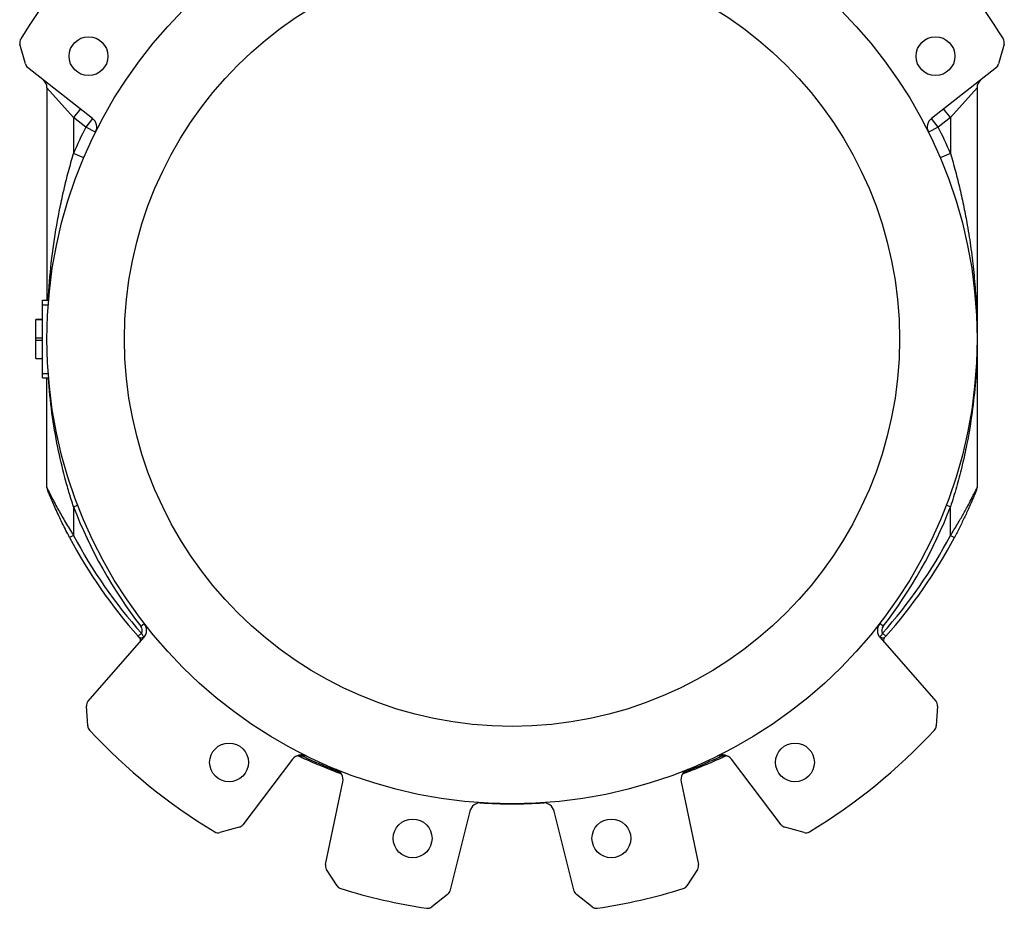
# Model space of a CAD drawing. Header units: millimetres. Extents: x 635 to 3836, y -1496 to 1629.
# Tile 8 of 46: x 1441 to 1885, y -604 to -203. Entities that reach past the tile are written whole.
import ezdxf

# ---------------------------------------------------------------- set-up
doc = ezdxf.new("R2010")
doc.units = ezdxf.units.MM

msp = doc.modelspace()

# ---------------------------------------------------------------- linework, layer by layer
at = {"color": 7, "linetype": 'Continuous', "lineweight": 25}
for p, q in [((1443.42, -222.66), (1440.97, -213.74)), ((1885.39, -213.74), (1882.93, -222.66)), ((1473.75, -247.28), (1444.46, -224.23)), ((1881.9, -224.23), (1852.61, -247.28)), ((1465.18, -246.89), (1453.18, -233.51)), ((1453.18, -233.51), (1453.18, -329.42)), ((1873.18, -233.51), (1861.18, -246.89)), ((1873.18, -233.51), (1873.18, -346.92)), ((1468.27, -242.96), (1465.18, -246.89)), ((1861.18, -246.89), (1858.09, -242.96)), ((1470.66, -251.21), (1465.18, -246.89)), ((1465.18, -246.89), (1465.18, -263.13)), ((1473.75, -247.28), (1470.66, -251.21)), ((1855.7, -251.21), (1852.61, -247.28)), ((1861.18, -246.89), (1855.7, -251.21)), ((1861.18, -246.89), (1861.18, -263.13)), ((1475.14, -253.43), (1470.66, -251.21)), ((1855.7, -251.21), (1851.22, -253.43)), ((1469.78, -265.08), (1465.18, -263.13)), ((1861.18, -263.13), (1856.57, -265.08)), ((1451.18, -329.42), (1453.91, -329.42)), ((1451.18, -331.42), (1451.18, -329.42)), ((1451.18, -331.42), (1453.75, -331.42)), ((1451.18, -362.42), (1451.18, -331.42)), ((1451.18, -338.13), (1448.18, -338.13)), ((1448.18, -338.16), (1448.18, -338.13)), ((1448.18, -338.16), (1451.18, -338.16)), ((1448.18, -346.45), (1448.18, -338.16)), ((1448.18, -346.45), (1451.18, -346.45)), ((1448.18, -347.39), (1448.18, -346.45)), ((1448.18, -347.39), (1451.18, -347.39)), ((1448.18, -355.68), (1448.18, -347.39)), ((1873.18, -346.92), (1873.18, -414.06)), ((1448.18, -355.68), (1451.18, -355.68)), ((1448.18, -355.71), (1448.18, -355.68)), ((1448.18, -355.71), (1451.18, -355.71)), ((1451.18, -364.42), (1451.18, -362.42)), ((1451.18, -362.42), (1453.75, -362.42)), ((1451.18, -364.42), (1453.91, -364.42)), ((1453.18, -414.06), (1453.18, -364.42)), ((1465.18, -422.69), (1467.05, -421.97)), ((1861.18, -422.69), (1859.31, -421.97)), ((1465.18, -422.69), (1465.18, -435.67)), ((1861.18, -435.67), (1861.18, -422.69)), ((1465.18, -435.67), (1463.41, -436.6)), ((1861.18, -435.67), (1862.95, -436.6)), ((1495.54, -476.69), (1497.12, -475.47)), ((1830.82, -476.69), (1829.24, -475.47)), ((1495.86, -479.85), (1494.36, -481.18)), ((1830.5, -479.85), (1831.99, -481.18)), ((1471.74, -510.56), (1496.92, -481.82)), ((1829.43, -481.82), (1854.61, -510.56)), ((1471.6, -521.72), (1471.01, -512.73)), ((1855.35, -512.73), (1854.76, -521.72)), ((1564.13, -536.73), (1541.59, -566.36)), ((1784.77, -566.36), (1762.23, -536.73)), ((1578.97, -584.25), (1586.8, -547)), ((1739.56, -547), (1747.39, -584.25)), ((1644.12, -560.23), (1635.04, -596.28)), ((1691.31, -596.28), (1682.23, -560.23)), ((1540.02, -567.43), (1531.27, -569.89)), ((1795.09, -569.89), (1786.34, -567.43)), ((1584.24, -593.93), (1579.39, -586.51)), ((1746.96, -586.51), (1742.12, -593.93)), ((1633.99, -597.9), (1626.98, -603.44)), ((1699.38, -603.44), (1692.36, -597.9))]:
    msp.add_line(p, q, dxfattribs=at)
at = {"color": 7, "linetype": 'Continuous', "lineweight": 25, "flags": 128}
for points in [[(1568.73, -534.8), (1568.77, -534.82), (1568.81, -534.85), (1568.84, -534.91), (1568.87, -534.99), (1568.9, -535.09), (1568.92, -535.2), (1568.93, -535.33), (1568.94, -535.47)], [(1757.63, -534.8), (1757.59, -534.82), (1757.55, -534.85), (1757.51, -534.91), (1757.48, -534.99), (1757.46, -535.09), (1757.44, -535.2), (1757.42, -535.33), (1757.41, -535.47)], [(1584.99, -542.03), (1584.95, -542.01), (1584.9, -542), (1584.84, -542), (1584.78, -542.02), (1584.71, -542.04), (1584.63, -542.08), (1584.55, -542.13), (1584.46, -542.19)], [(1741.37, -542.03), (1741.41, -542.01), (1741.46, -542), (1741.51, -542), (1741.58, -542.02), (1741.65, -542.04), (1741.73, -542.08), (1741.81, -542.13), (1741.9, -542.19)]]:
    msp.add_lwpolyline(points, dxfattribs=at)
at = {"color": 7, "linetype": 'Continuous', "lineweight": 25}
for centre, radius in [((1663.18, -346.92), 210), ((1663.18, -346.92), 175), ((1471.94, -219.14), 8.75), ((1854.42, -219.14), 8.75), ((1535.4, -538.16), 8.75), ((1790.96, -538.16), 8.75), ((1618.31, -572.5), 8.75), ((1708.05, -572.5), 8.75)]:
    msp.add_circle(centre, radius, dxfattribs=at)
for centre, radius, start, end in [((1663.18, -346.92), 260, 121.6411, 148.5805), ((1663.18, -346.92), 260, 31.4195, 58.3589), ((1443.86, -212.95), 3, 148.5805, 195.3898), ((1882.5, -212.95), 3, 344.6102, 31.4195), ((1446.32, -221.87), 3, 195.3898, 231.7957), ((1880.04, -221.87), 3, 308.2043, 344.6102), ((1448.18, -233.51), 5, 0, 51.7957), ((1878.18, -233.51), 5, 128.2043, 180), ((1470.66, -251.21), 5, 333.5647, 51.7957), ((1855.7, -251.21), 5, 128.2043, 206.4353), ((1663.18, -346.92), 215, 153.5647, 157.0625), ((1663.18, -346.92), 215, 22.9375, 26.4353), ((1455.18, -414.06), 2, 180, 201.7868), ((1871.18, -414.06), 2, 338.2132, 0), ((1663.18, -346.92), 212, 200.9389, 217.7428), ((1663.18, -346.92), 212, 322.2572, 339.0611), ((1663.18, -330.92), 224, 207.88, 221.6712), ((1663.18, -330.92), 224, 318.3288, 332.12), ((1663.18, -330.92), 226, 207.88, 221.6712), ((1663.18, -330.92), 226, 318.3288, 332.12), ((1493.16, -478.53), 5, 318.7684, 37.7428), ((1833.19, -478.53), 5, 142.2572, 221.2316), ((1493.16, -478.53), 3, 333.8505, 37.7428), ((1833.19, -478.53), 3, 142.2572, 206.1495), ((1493.94, -482.95), 1.5, 318.7684, 41.934), ((1832.42, -482.95), 1.5, 138.066, 221.2316), ((1474, -512.53), 3, 138.7684, 183.7684), ((1852.36, -512.53), 3, 356.2316, 41.2316), ((1474.59, -521.52), 3, 183.7684, 222.7937), ((1663.18, -346.92), 260, 222.7937, 238.9074), ((1663.18, -346.92), 260, 301.0926, 317.2063), ((1851.77, -521.52), 3, 317.2063, 356.2316), ((1568.11, -539.76), 5, 63.7572, 142.7316), ((1566.3, -536.77), 1.5, 64.7969, 121.1065), ((1758.25, -539.76), 5, 37.2684, 116.2428), ((1760.05, -536.77), 1.5, 58.8935, 115.2031), ((1581.9, -545.97), 5, 348.1341, 67.7889), ((1744.45, -545.97), 5, 112.2111, 191.8659), ((1585.13, -544.62), 1.5, 22.7353, 69.9365), ((1741.23, -544.62), 1.5, 110.0635, 157.2647), ((1648.97, -561.45), 5, 86.2111, 165.8659), ((1648.71, -557.96), 1.5, 86.3544, 94.2344), ((1663.18, -330.92), 226, 266.3544, 270), ((1663.18, -330.92), 226, 270, 273.6456), ((1677.39, -561.45), 5, 14.1341, 93.7889), ((1677.64, -557.96), 1.5, 85.7656, 93.6456), ((1539.21, -564.54), 3, 285.7168, 322.7316), ((1787.15, -564.54), 3, 217.2684, 254.2832), ((1530.46, -567), 3, 238.9074, 285.7168), ((1795.9, -567), 3, 254.2832, 301.0926), ((1581.91, -584.87), 3, 168.1341, 213.1341), ((1744.45, -584.87), 3, 326.8659, 11.8659), ((1586.75, -592.3), 3, 213.1341, 252.6994), ((1663.18, -346.92), 260, 252.6994, 261.4838), ((1663.18, -346.92), 260, 278.5162, 287.3006), ((1739.61, -592.3), 3, 287.3006, 326.8659), ((1632.14, -595.55), 3, 308.2931, 345.8659), ((1694.22, -595.55), 3, 194.1341, 231.7069), ((1625.12, -601.09), 3, 261.4838, 308.2931), ((1701.24, -601.09), 3, 231.7069, 278.5162)]:
    msp.add_arc(centre, radius, start, end, dxfattribs=at)
for points, knots in [([(1453.68, -329.42), (1454.1, -323.77), (1454.94, -312.44), (1457, -298.43), (1459.07, -287.39), (1460.85, -279.28), (1462.85, -271.18), (1464.4, -265.81), (1465.18, -263.13)], [0, 0, 0, 0, 0.25418, 0.509296, 0.631516, 0.753728, 0.876875, 1, 1, 1, 1]), ([(1861.18, -263.13), (1861.95, -265.79), (1863.49, -271.12), (1865.49, -279.19), (1867.27, -287.32), (1868.97, -296.32), (1870.5, -306.18), (1871.76, -316.91), (1872.63, -327.67), (1873.09, -337.66), (1873.18, -344.07), (1873.18, -346.89), (1873.18, -346.92)], [0, 0, 0, 0, 0.09675, 0.193518, 0.291137, 0.388763, 0.516098, 0.64344, 0.771547, 0.899656, 0.99892, 1, 1, 1, 1]), ([(1873.18, -346.92), (1873.18, -346.95), (1873.18, -349.23), (1873.08, -356.2), (1872.43, -367.83), (1870.83, -381.87), (1868.7, -394.23), (1866.31, -404.87), (1863.97, -413.83), (1862.11, -419.73), (1861.18, -422.69)], [0, 0, 0, 0, 0.001179, 0.089687, 0.274147, 0.458748, 0.643128, 0.762096, 0.881133, 1, 1, 1, 1]), ([(1465.18, -422.69), (1464.48, -420.48), (1463.07, -416.08), (1460.59, -407.15), (1457.81, -395.2), (1455.21, -380.19), (1454.27, -369.69), (1453.8, -364.42)], [0, 0, 0, 0, 0.115264, 0.230547, 0.463171, 0.730875, 1, 1, 1, 1]), ([(1453.18, -414.06), (1453.2, -414.11), (1453.26, -414.22), (1453.76, -415.28), (1454.72, -417.21), (1456.08, -419.89), (1458.04, -423.6), (1460.73, -428.4), (1463.33, -432.73), (1464.86, -435.16), (1465.18, -435.67)], [0, 0, 0, 0, 0.056816, 0.126278, 0.240884, 0.361142, 0.48452, 0.708379, 0.938521, 1, 1, 1, 1]), ([(1463.41, -436.6), (1462.29, -434.43), (1460.05, -430.09), (1457.56, -424.75), (1455.78, -420.72), (1454.64, -418.04), (1453.83, -416.07), (1453.39, -414.97), (1453.34, -414.85), (1453.32, -414.8)], [0, 0, 0, 0, 0.264778, 0.529309, 0.65211, 0.774573, 0.885269, 0.9493, 1, 1, 1, 1]), ([(1861.18, -435.67), (1862.24, -433.97), (1864.22, -430.79), (1866.93, -426.1), (1869.12, -422.09), (1870.83, -418.82), (1871.96, -416.57), (1872.66, -415.14), (1873.09, -414.25), (1873.15, -414.12), (1873.18, -414.06)], [0, 0, 0, 0, 0.203911, 0.38041, 0.559977, 0.692506, 0.800254, 0.874165, 0.936255, 1, 1, 1, 1]), ([(1873.04, -414.8), (1873.02, -414.85), (1873, -414.9), (1872.85, -415.27), (1872.56, -415.98), (1871.94, -417.49), (1870.99, -419.76), (1869.59, -422.99), (1867.68, -427.17), (1865.4, -431.89), (1863.76, -435.04), (1862.95, -436.6)], [0, 0, 0, 0, 0.050283, 0.057044, 0.114384, 0.202694, 0.291627, 0.425348, 0.616499, 0.808517, 1, 1, 1, 1]), ([(1495.86, -479.85), (1495.94, -480.02), (1496.14, -480.4), (1496.49, -480.92), (1496.75, -481.26), (1496.95, -481.51), (1497.05, -481.63), (1497.06, -481.65), (1497.07, -481.65)], [0, 0, 0, 0, 0.1743559, 0.3887479, 0.5969632, 0.6880226, 0.8901582, 1, 1, 1, 1]), ([(1829.29, -481.65), (1829.3, -481.65), (1829.31, -481.63), (1829.46, -481.45), (1829.7, -481.14), (1830, -480.72), (1830.28, -480.31), (1830.44, -479.97), (1830.5, -479.85)], [0, 0, 0, 0, 0.125681, 0.329408, 0.534481, 0.656128, 0.880078, 1, 1, 1, 1]), ([(1495.05, -481.95), (1495.05, -481.95), (1494.82, -481.7), (1494.59, -481.44), (1494.36, -481.18)], [0, 0, 0, 0, 0.014124, 1, 1, 1, 1]), ([(1495.05, -481.95), (1495.1, -481.97), (1495.2, -482), (1495.64, -481.87), (1496.22, -481.79), (1496.67, -481.77), (1496.9, -481.74), (1496.99, -481.71), (1497.02, -481.69), (1497.04, -481.69), (1497.04, -481.68), (1497.04, -481.68), (1497.04, -481.68), (1497.04, -481.68), (1497.04, -481.68)], [0, 0, 0, 0, 0.172128, 0.357156, 0.587929, 0.75744, 0.861275, 0.921537, 0.948499, 0.961499, 0.97766, 0.987501, 0.99769, 1, 1, 1, 1]), ([(1829.32, -481.68), (1829.32, -481.68), (1829.31, -481.68), (1829.31, -481.68), (1829.31, -481.68), (1829.32, -481.68), (1829.32, -481.69), (1829.33, -481.69), (1829.37, -481.71), (1829.46, -481.74), (1829.69, -481.77), (1830.14, -481.79), (1830.72, -481.87), (1831.16, -482), (1831.26, -481.97), (1831.3, -481.95)], [0, 0, 0, 0, 0.004951, 0.007448, 0.0125, 0.022341, 0.038502, 0.051502, 0.078464, 0.138725, 0.24256, 0.412071, 0.642844, 0.827872, 1, 1, 1, 1]), ([(1831.99, -481.18), (1831.84, -481.35), (1831.61, -481.61), (1831.38, -481.87), (1831.3, -481.95)], [0, 0, 0, 0, 0.666618, 1, 1, 1, 1]), ([(1568.94, -535.47), (1568.87, -535.45), (1568.55, -535.38), (1568.01, -535.3), (1567.45, -535.32), (1567.17, -535.36), (1567.01, -535.39), (1566.95, -535.41), (1566.94, -535.41), (1566.94, -535.41)], [0, 0, 0, 0, 0.08454, 0.350282, 0.590673, 0.755445, 0.804245, 0.961441, 1, 1, 1, 1]), ([(1585.65, -543.21), (1584.42, -542.75), (1581.23, -541.57), (1575.58, -539.29), (1570.59, -537.11), (1567.55, -535.69), (1566.94, -535.41)], [0, 0, 0, 0, 0.194038, 0.503206, 0.901368, 1, 1, 1, 1]), ([(1570.32, -535.28), (1570.32, -535.28), (1570.26, -535.25), (1570.06, -535.18), (1569.63, -535.16), (1569.19, -535.36), (1568.94, -535.47)], [0, 0, 0, 0, 0.005739, 0.17289, 0.526866, 1, 1, 1, 1]), ([(1568.94, -535.47), (1569.68, -535.82), (1574.77, -538.25), (1579.99, -540.37), (1584.46, -542.19)], [0, 0, 0, 0, 0.144707, 1, 1, 1, 1]), ([(1759.42, -535.41), (1758.81, -535.69), (1755.77, -537.11), (1750.85, -539.26), (1745.2, -541.54), (1742.01, -542.72), (1740.71, -543.21)], [0, 0, 0, 0, 0.098632, 0.496794, 0.794647, 1, 1, 1, 1]), ([(1741.9, -542.19), (1742.75, -541.86), (1748, -539.81), (1753.12, -537.45), (1757.41, -535.47)], [0, 0, 0, 0, 0.161552, 1, 1, 1, 1]), ([(1757.41, -535.47), (1757.17, -535.36), (1756.73, -535.16), (1756.3, -535.18), (1756.1, -535.25), (1756.04, -535.28), (1756.04, -535.28)], [0, 0, 0, 0, 0.473134, 0.82711, 0.994261, 1, 1, 1, 1]), ([(1759.42, -535.41), (1759.41, -535.41), (1759.39, -535.4), (1759.22, -535.36), (1758.79, -535.3), (1758.15, -535.31), (1757.67, -535.42), (1757.41, -535.47)], [0, 0, 0, 0, 0.083793, 0.270365, 0.470896, 0.715906, 1, 1, 1, 1]), ([(1584.46, -542.19), (1584.36, -541.97), (1584.19, -541.58), (1583.92, -541.39), (1583.8, -541.34), (1583.79, -541.34)], [0, 0, 0, 0, 0.573475, 0.99304, 1, 1, 1, 1]), ([(1585.65, -543.21), (1585.64, -543.2), (1585.63, -543.18), (1585.54, -543.08), (1585.37, -542.88), (1584.99, -542.54), (1584.64, -542.31), (1584.46, -542.19)], [0, 0, 0, 0, 0.175283, 0.226152, 0.440397, 0.698133, 1, 1, 1, 1]), ([(1741.9, -542.19), (1741.73, -542.3), (1741.39, -542.52), (1741.02, -542.84), (1740.85, -543.04), (1740.75, -543.15), (1740.71, -543.2), (1740.71, -543.21), (1740.71, -543.21)], [0, 0, 0, 0, 0.277412, 0.546771, 0.71849, 0.784966, 0.94337, 1, 1, 1, 1]), ([(1742.56, -541.34), (1742.56, -541.34), (1742.44, -541.39), (1742.17, -541.58), (1742, -541.97), (1741.9, -542.19)], [0, 0, 0, 0, 0.00696, 0.426525, 1, 1, 1, 1])]:
    msp.add_open_spline(points, degree=3, knots=knots, dxfattribs=at)

doc.saveas('drawing.dxf')
